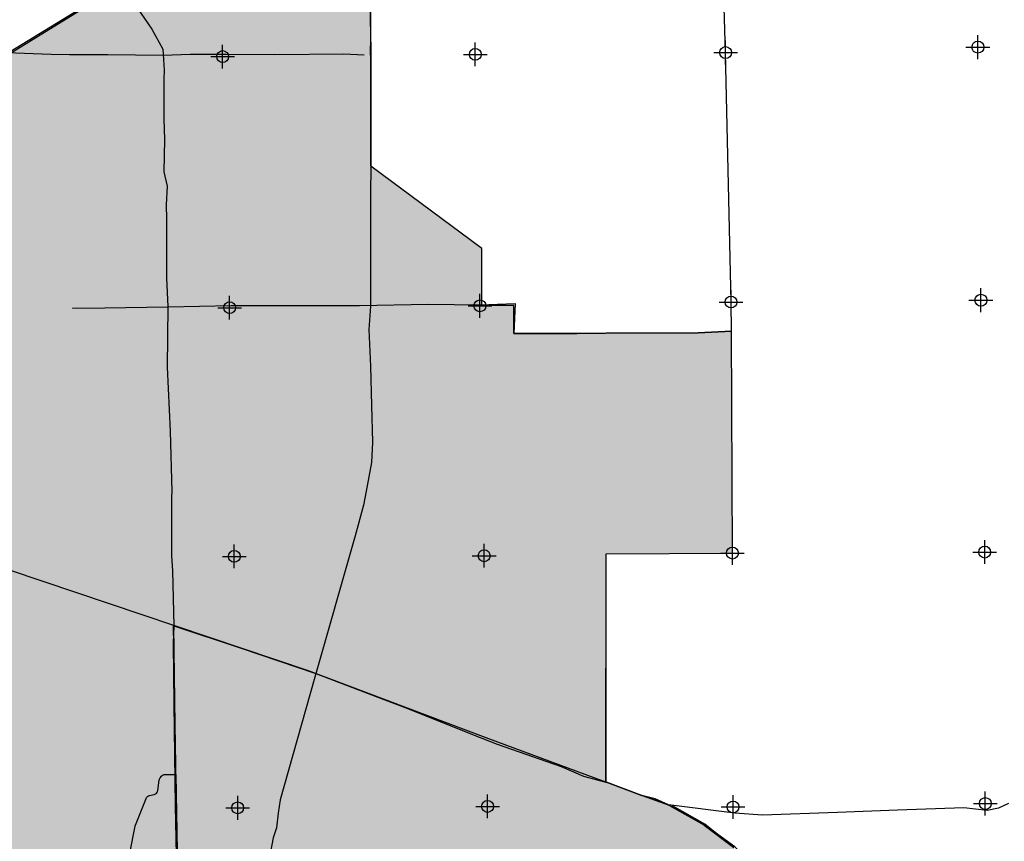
# Model space of a CAD drawing. Extents: x 132729 to 413893, y 707796 to 905796.
# Tile 56 of 62: x 231440 to 252141, y 833705 to 850979. Entities that reach past the tile are written whole.
import ezdxf

# ---------------------------------------------------------------- set-up
doc = ezdxf.new("R2010")
doc.units = 0
doc.header["$LTSCALE"] = 2000
doc.header["$PDMODE"] = 34
doc.header["$PDSIZE"] = 250
for name, color, linetype in [('1990WSHEDS', 3, 'CONTINUOUS'), ('6MIFILL', 10, 'CONTINUOUS'), ('BILLYFILL', 11, 'CONTINUOUS'), ('MAJROADS', 9, 'CONTINUOUS'), ('SEC', 2, 'CONTINUOUS'), ('TENMILEFILL', 11, 'CONTINUOUS'), ('WSHEDS', 3, 'CONTINUOUS')]:
    doc.layers.add(name, color=color, linetype=linetype)

msp = doc.modelspace()

# ---------------------------------------------------------------- linework, layer by layer
at = {"layer": '1990WSHEDS', "color": 0}
for points in [[(233758.8246483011, 833458.6263456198), (233868.1681932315, 834026.1157699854, -0.04678858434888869), (233873.3981724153, 834044.0430176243), (234096.4430662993, 834606.7758171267, -0.250061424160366), (234168.2397241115, 834667.6626990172), (234267.212339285, 834689.0981749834, 0.3182456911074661), (234345.2640327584, 834774.3580766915), (234372.2670966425, 834989.1391405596, -0.130421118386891), (234391.5053921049, 835036.6907911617), (234418.4356133, 835072.5736182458, -0.2365440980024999), (234498.628895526, 835112.5475739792), (234724.6360185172, 835112.0669634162), (234679.1385884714, 838235.2083413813), (236095.038448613, 837768.2313704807), (237669.079421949, 837232.5130684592), (239062.5061275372, 836699.9430060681), (239576.867191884, 836502.1118274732), (240961.6854420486, 835948.1845274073), (241476.0465063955, 835750.3533488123), (242821.2985208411, 835275.5585201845), (243296.093349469, 835077.7273415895), (243766.4003175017, 834949.959699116), (243770.8881780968, 839746.5431564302), (246425.3810511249, 839764.595141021), (246406.0103380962, 844433.3569362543), (245701.8548288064, 844396.655208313), (241830.3907477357, 844383.3259767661), (241830.3907477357, 844969.2862713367), (241159.5166206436, 844969.2862713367), (241159.5166206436, 846169.2862713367), (238819.4065786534, 847897.1938359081), (238819.8737599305, 848332.3794520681, -0.00715504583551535), (238820.0011854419, 848451.078022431), (238821.8701385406, 850192.0328629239, -0.03324449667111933), (238820.2609441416, 850469.2548765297), (238814.875784, 851183.295563)], [(246457.152055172, 833577.3904981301), (245833.4963771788, 834045.1322566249, 0.03224108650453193), (245822.713429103, 834052.182137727), (245091.3943105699, 834465.6619791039, 0.04414660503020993), (245075.3476885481, 834472.9504389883), (244524.7113375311, 834666.5604208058, -0.005025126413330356), (244522.8219334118, 834667.2461695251), (243775.2435138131, 834947.1100224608, 0.0232400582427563), (243766.4003175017, 834949.959699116)]]:
    msp.add_lwpolyline(points, format="xyb", dxfattribs=at)
msp.add_lwpolyline([(234724.6360185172, 835112.0669634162), (234828.9189056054, 829063.6595123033)], dxfattribs=at)
at = {"layer": '6MIFILL', "color": 0}
for points in [[(234679.1385884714, 838235.2083413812), (234679.1385884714, 838235.2083413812), (234724.6360185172, 835112.0669634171), (234724.6360185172, 838220.2028648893)], [(234724.6360185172, 835112.0669634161), (234724.6360185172, 838220.2028648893), (234828.9189056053, 829063.659512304), (234828.9189056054, 838185.8093967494)], [(234828.9189056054, 829063.6595123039), (234828.9189056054, 838185.8093967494), (234891.489589, 827327.5554613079), (234891.489589, 838165.1730021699)], [(234891.489589, 827327.5554613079), (234891.489589, 838165.1730021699), (234955.964234, 825538.6235478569), (234955.964234, 838143.908663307)], [(234955.964234, 825538.6235478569), (234955.964234, 838143.908663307), (234971.971725, 825094.4751310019), (234971.971725, 838138.6292435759)], [(234971.971725, 825094.4751310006), (234971.971725, 838138.6292435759), (234994.663801, 823791.1751040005), (234994.663801, 838131.1451854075)], [(234994.663801, 785501.1760015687), (234994.663801, 838131.1451854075), (236095.038448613, 785492.6459655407), (236095.038448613, 837768.2313704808)], [(236095.038448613, 785492.6459655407), (236095.038448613, 837768.2313704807), (237669.079421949, 785480.4440975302), (237669.079421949, 837232.5130684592)], [(237669.079421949, 785480.4440975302), (237669.079421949, 837232.5130684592), (239062.5061275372, 785469.6423401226), (239062.5061275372, 836699.9430060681)], [(239062.5061275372, 785469.6423401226), (239062.5061275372, 836699.9430060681), (239576.867191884, 785465.6550450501), (239576.8671918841, 836502.1118274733)], [(239576.867191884, 785465.6550450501), (239576.867191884, 836502.1118274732), (240091.2282562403, 785461.6677499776), (240091.2282562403, 836296.3674017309)], [(240091.2282562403, 785461.6677499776), (240091.2282562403, 836296.3674017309), (240961.6854420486, 785449.5780668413), (240961.6854420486, 835948.1845274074)], [(240961.6854420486, 785449.5780668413), (240961.6854420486, 835948.1845274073), (241476.0465063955, 785442.4341631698), (241476.0465063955, 835750.3533488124)], [(241476.0465063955, 785442.4341631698), (241476.0465063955, 835750.3533488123), (242821.2985208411, 785423.7501074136), (242821.2985208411, 835275.5585201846)], [(234679.1385884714, 834913.6694275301), (234679.1385884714, 834913.6694275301), (234724.6360185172, 835112.0669634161)], [(242821.2985208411, 785423.7501074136), (242821.2985208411, 835275.5585201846), (243296.0933494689, 785417.1557347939), (243296.093349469, 835077.7273415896)], [(234531.099159, 834268.1239980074), (234531.099159, 834268.1239980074), (234679.1385884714, 834913.6694275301)], [(243296.0933494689, 785417.1557347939), (243296.093349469, 835077.7273415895), (243766.4003175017, 785410.6236935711), (243766.4003175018, 834949.959699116)], [(243766.4003175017, 785410.6236935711), (243766.4003175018, 834949.959699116), (243766.9477393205, 785410.6160904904), (243766.9477393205, 834949.8093119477)], [(243766.9477393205, 785410.6160904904), (243766.9477393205, 834949.8093119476), (243775.243513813, 785410.5008714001), (243775.2435138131, 834947.1100224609)], [(243775.243513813, 785410.5008714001), (243775.243513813, 834947.1100224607), (244522.8219334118, 785400.1178377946), (244522.8219334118, 834667.2461695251)], [(244522.8219334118, 785400.1178377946), (244522.8219334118, 834667.246169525), (244524.7113375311, 785400.0915960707), (244524.7113375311, 834666.5604208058)], [(244524.7113375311, 785400.0915960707), (244524.7113375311, 834666.5604208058), (245075.3476885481, 785392.4438689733), (245075.3476885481, 834472.9504389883)], [(245075.3476885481, 785392.4438689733), (245075.3476885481, 834472.9504389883), (245075.5305397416, 785392.4413293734), (245075.5305397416, 834472.8859471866)], [(245075.5305397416, 785392.4413293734), (245075.5305397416, 834472.8859471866), (245083.6201277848, 785392.3289739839), (245083.6201277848, 834469.6202767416)], [(245083.6201277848, 785392.3289739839), (245083.6201277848, 834469.6202767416), (245091.3943105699, 785392.220999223), (245091.39431057, 834465.661979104)], [(245091.3943105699, 785392.220999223), (245091.3943105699, 834465.6619791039), (245788.7661997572, 785382.5352785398), (245788.7661997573, 834071.3755303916)], [(245788.7661997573, 785382.5352785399), (245788.7661997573, 834071.3755303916), (245822.713429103, 785382.4213616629), (245822.713429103, 834052.1821377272)], [(245822.713429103, 785382.4213616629), (245822.713429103, 834052.182137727), (245826.2955996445, 785382.4093409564), (245826.2955996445, 834050.0571770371)], [(245826.2955996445, 785382.4093409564), (245826.2955996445, 834050.0571770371), (245833.4963771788, 785382.3851772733), (245833.4963771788, 834045.1322566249)], [(245833.4963771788, 785382.3851772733), (245833.4963771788, 834045.1322566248), (246457.152055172, 785380.2923729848), (246457.152055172, 833577.3904981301)]]:
    msp.add_solid(points, dxfattribs=at)
at = {"layer": 'BILLYFILL', "color": 0}
msp.add_lwpolyline([(239056.0269271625, 855081.3348749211), (218747.9005485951, 842577.7984208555)], dxfattribs=at)
for points in [[(237669.079421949, 837232.5130684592), (237669.079421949, 854227.4033812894), (238814.875784, 836794.5877455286), (238814.875784, 854932.8602173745)], [(236095.038448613, 837768.2313704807), (236095.038448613, 853258.2800695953), (237669.079421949, 837232.5130684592), (237669.079421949, 854227.4033812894)], [(234724.6360185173, 838220.2028648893), (234724.6360185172, 852414.535234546), (236095.038448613, 837768.2313704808), (236095.038448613, 853258.2800695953)], [(234498.628895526, 835112.5475739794), (234498.628895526, 852275.3846182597), (234679.1385884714, 835112.1637149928), (234679.1385884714, 852386.522863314)], [(234679.1385884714, 838235.2083413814), (234679.1385884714, 852386.522863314), (234724.6360185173, 838220.2028648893), (234724.6360185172, 852414.535234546)], [(234168.2397241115, 834667.6626990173), (234168.2397241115, 852071.9668843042), (234267.212339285, 834689.0981749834), (234267.212339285, 852132.9034610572)], [(234267.212339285, 834689.0981749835), (234267.212339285, 852132.9034610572), (234291.7865218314, 834697.9068653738), (234291.7865218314, 852148.033571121)], [(234291.7865218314, 834697.906865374), (234291.7865218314, 852148.033571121), (234313.2435025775, 834712.7756733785), (234313.2435025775, 852161.2444471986)], [(234313.2435025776, 834712.7756733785), (234313.2435025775, 852161.2444471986), (234330.1210237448, 834732.6913143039), (234330.1210237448, 852171.635789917)], [(234330.1210237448, 834732.6913143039), (234330.1210237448, 852171.635789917), (234341.2689101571, 834756.2965701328), (234341.2689101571, 852178.4994464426)], [(234341.2689101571, 834756.296570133), (234341.2689101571, 852178.4994464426), (234345.2640327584, 834774.3580766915), (234345.2640327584, 852180.9592086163)], [(234345.2640327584, 834774.3580766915), (234345.2640327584, 852180.9592086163), (234372.2670966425, 834989.1391405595), (234372.2670966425, 852197.5847597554)], [(234372.2670966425, 834989.1391405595), (234372.2670966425, 852197.5847597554), (234378.6948410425, 835013.9449507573), (234378.6948410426, 852201.5422659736)], [(234378.6948410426, 835013.9449507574), (234378.6948410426, 852201.5422659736), (234391.505392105, 835036.6907911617), (234391.5053921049, 852209.4296106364)], [(234391.505392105, 835036.6907911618), (234391.5053921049, 852209.4296106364), (234418.4356133, 835072.5736182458), (234418.4356133, 852226.0103131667)], [(234418.4356133, 835072.5736182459), (234418.4356133, 852226.0103131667), (234427.8560928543, 835083.408686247), (234427.8560928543, 852231.8104203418)], [(234427.8560928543, 835083.408686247), (234427.8560928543, 852231.8104203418), (234448.6005185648, 835099.2564708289), (234448.6005185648, 852244.5825824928)], [(234448.6005185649, 835099.256470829), (234448.6005185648, 852244.5825824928), (234472.7398035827, 835109.1952027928), (234472.7398035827, 852259.4449299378)], [(234472.7398035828, 835109.1952027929), (234472.7398035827, 852259.4449299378), (234498.628895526, 835112.5475739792), (234498.628895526, 852275.3846182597)], [(233758.8246483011, 833458.6263456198), (233758.8246483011, 851819.8935896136), (233868.1681932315, 834026.1157699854), (233868.1681932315, 851887.2154574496)], [(233868.1681932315, 834026.1157699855), (233868.1681932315, 851887.2154574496), (233873.3981724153, 834044.0430176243), (233873.3981724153, 851890.435510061)], [(233873.3981724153, 834044.0430176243), (233873.3981724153, 851890.435510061), (234096.4430662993, 834606.7758171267), (234096.4430662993, 852027.7623076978)], [(234096.4430662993, 834606.7758171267), (234096.4430662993, 852027.7623076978), (234105.3310396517, 834624.0695596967), (234105.3310396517, 852033.2345554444)], [(234105.3310396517, 834624.0695596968), (234105.3310396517, 852033.2345554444), (234122.208560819, 834643.9852006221), (234122.2085608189, 852043.625898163)], [(234122.208560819, 834643.9852006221), (234122.2085608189, 852043.625898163), (234143.665541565, 834658.8540086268), (234143.665541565, 852056.8367742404)], [(234143.665541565, 834658.8540086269), (234143.665541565, 852056.8367742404), (234168.2397241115, 834667.6626990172), (234168.2397241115, 852071.9668843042)], [(233491.2931347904, 832949.2743351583), (233491.2931347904, 851655.176767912), (233502.7396985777, 832945.8486062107), (233502.7396985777, 851662.2243174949)], [(233502.7396985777, 832945.8486062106), (233502.7396985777, 851662.2243174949), (233592.694191, 832912.954249), (233592.694191, 851717.6085146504)], [(233592.694191, 832912.954249), (233592.694191, 851717.6085146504), (233667.6038813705, 833124.5516805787), (233667.6038813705, 851763.7297582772)], [(233667.6038813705, 833124.5516805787), (233667.6038813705, 851763.7297582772), (233669.803657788, 833131.5774430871), (233669.803657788, 851765.0841414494)], [(233669.803657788, 833131.5774430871), (233669.803657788, 851765.0841414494), (233757.0976330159, 833451.1996316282), (233757.0976330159, 851818.830281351)], [(233757.0976330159, 833451.1996316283), (233757.0976330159, 851818.830281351), (233758.8246483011, 833458.6263456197), (233758.8246483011, 851819.8935896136)], [(232966.6825282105, 832941.2155395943), (232966.6825282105, 851332.1785886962), (233282.3756350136, 832990.8229713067), (233282.3756350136, 851526.5480837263)], [(233282.3756350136, 832990.8229713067), (233282.3756350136, 851526.5480837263), (233294.821475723, 832991.9878215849), (233294.821475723, 851534.2108794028)], [(233294.821475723, 832991.987821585), (233294.821475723, 851534.2108794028), (233320.7959839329, 832989.378530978), (233320.7959839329, 851550.2031577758)], [(233320.7959839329, 832989.3785309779), (233320.7959839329, 851550.2031577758), (233491.2931347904, 832949.2743351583), (233491.2931347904, 851655.176767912)], [(232814.7463101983, 832854.1202153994), (232814.7463101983, 851238.63278318), (232838.9585224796, 832863.8799413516), (232838.9585224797, 851253.5400313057)], [(232838.9585224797, 832863.8799413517), (232838.9585224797, 851253.5400313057), (232847.7761350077, 832869.4862875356), (232847.7761350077, 851258.9689585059)], [(232847.7761350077, 832869.4862875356), (232847.7761350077, 851258.9689585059), (232924.2159001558, 832923.896552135), (232924.2159001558, 851306.0322558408)], [(232924.2159001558, 832923.8965521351), (232924.2159001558, 851306.0322558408), (232941.6433129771, 832933.8316940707), (232941.6433129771, 851316.7621620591)], [(232941.6433129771, 832933.8316940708), (232941.6433129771, 851316.7621620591), (232966.6825282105, 832941.2155395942), (232966.6825282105, 851332.1785886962)], [(232161.8791314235, 832685.8373235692), (232161.8791314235, 850836.6681500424), (232814.7463101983, 832854.1202153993), (232814.7463101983, 851238.63278318)], [(232161.8791314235, 850836.6681500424), (232161.8791314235, 850836.6681500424), (232814.7463101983, 851238.63278318)], [(238814.875784, 836794.5877455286), (238814.875784, 851183.295563), (238819.4065786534, 836792.8560680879), (238819.4065786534, 850582.538735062)], [(232132.485979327, 832675.0556014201), (232132.4859793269, 850818.5710424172), (232156.793673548, 832684.5750276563), (232156.793673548, 850833.5370779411)], [(232132.4859793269, 850818.5710424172), (232132.4859793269, 850818.5710424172), (232156.793673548, 850833.5370779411)], [(232156.7936735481, 832684.5750276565), (232156.793673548, 850833.5370779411), (232160.9187616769, 832685.5948447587), (232160.9187616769, 850836.0768587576)], [(232156.793673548, 850833.5370779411), (232156.793673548, 850833.5370779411), (232160.9187616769, 850836.0768587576)], [(232160.9187616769, 832685.5948447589), (232160.9187616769, 850836.0768587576), (232161.8791314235, 832685.8373235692), (232161.8791314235, 850836.6681500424)], [(232160.9187616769, 850836.0768587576), (232160.9187616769, 850836.0768587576), (232161.8791314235, 850836.6681500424)], [(230948.3878676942, 831971.619418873), (230948.3878676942, 850089.5321528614), (231901.9543115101, 832148.5546333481), (231901.9543115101, 850676.6347033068)], [(230948.3878676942, 850089.5321528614), (230948.3878676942, 850089.5321528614), (231901.9543115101, 850676.6347033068)], [(231901.9543115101, 832148.5546333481), (231901.9543115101, 850676.6347033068), (231926.7802150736, 832156.6266830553), (231926.7802150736, 850691.9197958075)], [(231901.9543115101, 850676.6347033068), (231901.9543115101, 850676.6347033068), (231926.7802150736, 850691.9197958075)], [(231926.7802150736, 832156.6266830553), (231926.7802150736, 850691.9197958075), (231948.6709962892, 832170.8491009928), (231948.6709962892, 850705.397759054)], [(231926.7802150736, 850691.9197958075), (231926.7802150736, 850691.9197958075), (231948.6709962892, 850705.397759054)], [(231948.6709962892, 832170.8491009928), (231948.6709962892, 850705.397759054), (231966.1348345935, 832190.2526528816), (231966.1348345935, 850716.1500921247)], [(231948.6709962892, 850705.397759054), (231948.6709962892, 850705.397759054), (231966.1348345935, 850716.1500921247)], [(231966.1348345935, 832190.2526528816), (231966.1348345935, 850716.1500921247), (231977.9815982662, 832213.5150187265), (231977.9815982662, 850723.44404129)], [(231966.1348345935, 850716.1500921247), (231966.1348345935, 850716.1500921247), (231977.9815982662, 850723.44404129)], [(231977.9815982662, 832213.5150187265), (231977.9815982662, 850723.44404129), (231980.3792983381, 832221.2801991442), (231980.3792983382, 850724.9202843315)], [(231977.9815982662, 850723.44404129), (231977.9815982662, 850723.44404129), (231980.3792983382, 850724.9202843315)], [(231980.3792983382, 832221.2801991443), (231980.3792983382, 850724.9202843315), (232084.1247495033, 832613.0938689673), (232084.1247495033, 850788.795454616)], [(231980.3792983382, 850724.9202843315), (231980.3792983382, 850724.9202843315), (232084.1247495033, 850788.795454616)], [(232084.1247495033, 832613.0938689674), (232084.1247495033, 850788.795454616), (232084.722106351, 832615.2519492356), (232084.722106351, 850789.1632420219)], [(232084.1247495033, 850788.795454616), (232084.1247495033, 850788.795454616), (232084.722106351, 850789.1632420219)], [(232084.722106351, 832615.2519492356), (232084.722106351, 850789.1632420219), (232095.1789909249, 832639.1713354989), (232095.178990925, 850795.6014547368)], [(232084.722106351, 850789.1632420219), (232084.722106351, 850789.1632420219), (232095.178990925, 850795.6014547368)], [(232095.178990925, 832639.171335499), (232095.178990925, 850795.6014547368), (232111.4703585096, 832659.5692475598), (232111.4703585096, 850805.631907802)], [(232095.178990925, 850795.6014547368), (232095.178990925, 850795.6014547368), (232111.4703585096, 850805.631907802)], [(232111.4703585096, 832659.5692475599), (232111.4703585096, 850805.631907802), (232132.4859793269, 832675.05560142), (232132.4859793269, 850818.5710424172)], [(232111.4703585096, 850805.631907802), (232111.4703585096, 850805.631907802), (232132.4859793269, 850818.5710424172)], [(238819.4065786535, 847897.1938359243), (238819.4065786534, 850582.538735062), (238819.8737599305, 848332.3794520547), (238819.8737599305, 850520.5932346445)], [(238819.8737599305, 848332.3794520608), (238819.8737599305, 850520.5932346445), (238820.0011854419, 848451.0780224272), (238820.0011854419, 850503.6973583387)], [(238820.0011854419, 848451.0780224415), (238820.0011854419, 850503.6973583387), (238820.2609441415, 848693.0467298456), (238820.2609441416, 850469.2548765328)], [(238820.2609441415, 848693.0467298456), (238820.2609441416, 850469.2548765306), (238821.8701385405, 850192.0328629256), (238821.8701385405, 850192.0328629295)], [(238819.4065786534, 836792.8560680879), (238819.4065786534, 847897.193835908), (238819.8737599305, 836792.6775106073), (238819.8737599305, 847896.8488751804)], [(238819.8737599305, 836792.6775106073), (238819.8737599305, 847896.8488751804), (238820.0011854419, 836792.6288083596), (238820.0011854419, 847896.7547857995)], [(238820.0011854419, 836792.6288083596), (238820.0011854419, 847896.7547857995), (238820.2609441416, 836792.5295281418), (238820.2609441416, 847896.5629832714)], [(238820.2609441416, 836792.5295281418), (238820.2609441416, 847896.5629832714), (238821.8701385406, 836791.9144912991), (238821.8701385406, 847895.374774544)], [(238821.8701385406, 836791.9144912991), (238821.8701385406, 847895.374774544), (238864.6749489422, 836775.5544197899), (238864.6749489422, 847863.7682456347)], [(238864.6749489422, 836775.5544197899), (238864.6749489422, 847863.7682456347), (238993.2542240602, 836726.4112016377), (238993.2542240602, 847768.826940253)], [(238993.2542240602, 836726.4112016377), (238993.2542240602, 847768.826940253), (238993.4200418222, 836726.3478258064), (238993.4200418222, 847768.7045025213)], [(238993.4200418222, 836726.3478258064), (238993.4200418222, 847768.7045025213), (239056.0269271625, 836702.4193674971), (239056.0269271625, 847722.4763727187)], [(239056.0269271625, 836702.4193674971), (239056.0269271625, 847722.4763727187), (239062.5061275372, 836699.9430060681), (239062.5061275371, 847717.6922133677)], [(239062.5061275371, 836699.943006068), (239062.5061275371, 847717.6922133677), (239072.1036051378, 836696.2516685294), (239072.1036051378, 847710.6055576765)], [(239072.1036051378, 836696.2516685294), (239072.1036051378, 847710.6055576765), (239072.2048974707, 836696.2127099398), (239072.2048974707, 847710.530764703)], [(239072.2048974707, 836696.2127099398), (239072.2048974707, 847710.530764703), (239576.867191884, 836502.1118274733), (239576.867191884, 847337.8945294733)], [(239576.867191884, 836502.111827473), (239576.867191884, 847337.8945294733), (240961.6854420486, 835948.1845274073), (240961.6854420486, 846315.3623036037)], [(240961.6854420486, 835948.1845274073), (240961.6854420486, 846315.3623036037), (241159.5166206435, 835872.0956125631), (241159.5166206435, 846169.2862713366)], [(241159.5166206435, 835872.0956125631), (241159.5166206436, 844969.2862713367), (241476.0465063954, 835750.3533488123), (241476.0465063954, 844969.2862713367)], [(241476.0465063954, 835750.3533488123), (241476.0465063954, 844969.2862713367), (241830.3907477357, 835625.2906753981), (241830.3907477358, 844969.2862713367)], [(245701.8548288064, 839759.6747721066), (245701.8548288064, 844396.6552083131), (246406.0103380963, 839764.463409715), (246406.0103380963, 844433.3569362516)], [(246406.0103380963, 839764.463409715), (246406.0103380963, 844433.3569362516), (246425.381051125, 839764.595141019), (246425.381051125, 839764.5951410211)], [(241830.3907477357, 835625.2906753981), (241830.3907477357, 844383.325976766), (242821.2985208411, 835275.5585201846), (242821.2985208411, 844386.7376161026)], [(242821.2985208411, 835275.5585201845), (242821.2985208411, 844386.7376161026), (243296.093349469, 835077.7273415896), (243296.0933494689, 844388.3723078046)], [(243296.093349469, 835077.7273415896), (243296.0933494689, 844388.3723078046), (243766.4003175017, 834949.9596991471), (243766.4003175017, 844389.9915480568)], [(243766.4003175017, 834949.9596991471), (243766.4003175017, 844389.9915480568), (243770.8881780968, 839746.5431564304), (243770.8881780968, 844390.0069995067)], [(243770.8881780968, 839746.5431564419), (243770.8881780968, 844390.0069995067), (245701.8548288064, 839759.6747721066), (245701.8548288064, 844396.6552083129)], [(246425.3810511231, 839764.5951410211), (246425.3810511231, 839764.5951414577), (246425.3810511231, 839764.5951410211), (246425.3810511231, 839764.5951414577)], [(234679.1385884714, 835112.1637149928), (234679.1385884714, 838235.2083413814), (234724.6360185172, 835112.0669634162)]]:
    msp.add_solid(points, dxfattribs=at)
at = {"layer": 'MAJROADS', "color": 0}
for points in [[(237622.0400736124, 854182.602075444), (235585.2812856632, 852966.0235262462), (233565.1550583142, 851732.5633783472), (231115.6687355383, 850225.7866520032), (225315.8964214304, 846640.775720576), (223287.2671352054, 845390.6207525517), (221561.1991755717, 844263.9025389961), (220071.6603763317, 843395.1757933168), (218747.9005485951, 842577.7984208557)], [(232549.7229958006, 844912.6876102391), (232558.1021190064, 844912.625778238), (233228.55563947, 844924.4374645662), (234552.6426019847, 844939.8053780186), (235885.2323517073, 844971.8697058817), (238583.4336879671, 844968.7180479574), (240033.3311625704, 844999.9167278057), (241114.1762241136, 844983.5612764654), (241860.1655174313, 845011.5747211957), (241830.3907477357, 844383.3259767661), (243162.7331694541, 844381.8738118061), (243757.7127490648, 844385.8628629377), (245701.8548288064, 844396.655208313), (246406.0103380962, 844433.3569362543), (246395.3391312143, 845043.2164699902), (246281.3329915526, 850288.7788228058), (246188.034707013, 853377.941478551)], [(233911.9284998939, 851229.2180064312), (234218.6789624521, 850782.8366924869), (234450.2028121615, 850362.1492361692), (234457.7781193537, 850253.1588024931), (234480.4422089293, 849917.8083782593), (234470.7027817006, 849733.5294997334), (234472.8987048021, 848895.5553471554), (234486.4416871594, 848459.7172764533), (234473.0541718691, 847781.0701287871), (234537.8612054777, 847478.927037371), (234518.1968550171, 847085.231910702), (234524.3500261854, 846783.5216432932), (234523.5780132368, 845543.3495768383), (234552.7044339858, 844948.1845012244), (234543.3059698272, 843674.5577739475), (234600.3840033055, 842325.0242818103), (234641.2602783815, 841051.026562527), (234632.2010031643, 840958.9180392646), (234631.3671582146, 839710.366849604), (234654.1549117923, 839391.7746717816), (234679.1385884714, 838235.2083413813), (234668.0388572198, 837866.5887523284), (234683.7777626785, 836592.7765290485), (234709.8443864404, 834447.4118283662), (234764.9137669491, 831690.1238056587)], [(238814.875784, 851183.295563), (238817.212164, 850873.505273), (238817.860321, 850787.563451), (238819.036047, 850631.668982), (238820.875005, 850387.8340439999), (238821.930144, 850247.9287520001), (238816.2483901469, 844955.298947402), (238778.809743, 844465.807441), (238814.892203, 843691.992458), (238836.476971, 842868.36093), (238856.572518, 842094.708873), (238834.269698, 841671.23896), (238726.202664, 841068.771633), (238667.193602, 840769.587248), (238496.769963, 840127.783975), (237632.557235, 837104.7580439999), (236917.297804, 834577.858457), (236872.480949, 834298.515154), (236839.348792, 833989.074193), (236769.266005, 833779.9383899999), (236686.808602, 833337.095808)], [(231164.7901297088, 850293.1164169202), (232103.1208345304, 850253.7753483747), (232488.5605019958, 850250.9310763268), (233292.9563297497, 850244.9952042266), (234457.6544553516, 850236.4005560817), (235027.6203293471, 850257.333349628), (235773.3622946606, 850251.8303015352), (236803.9944489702, 850244.2249654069), (238253.7682595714, 850258.6653988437), (238680.9798790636, 850238.753720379)], [(245083.6933886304, 834470.0159962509), (244799.7569274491, 834597.8109174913), (244523.7631894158, 834666.8938004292), (241248.2164304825, 835881.0521895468), (237513.2819502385, 837291.3412685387), (231227.9981043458, 839407.6597684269), (230651.0617873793, 839571.1479323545), (230340.993554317, 839565.0729949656), (225405.2242233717, 839492.8228376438), (222790.9952788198, 839495.4907298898), (220176.6418152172, 839481.4015424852), (218911.1087444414, 839440.531491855), (218911.1087444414, 839440.531491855), (217218.5814402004, 839444.7293761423), (216196.026024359, 839402.0537992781), (215257.5673043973, 839400.6483262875), (214838.5780536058, 839395.3827627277)], [(252228.4181817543, 834499.1006665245), (252018.1946136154, 834400.1329762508), (251783.2133587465, 834351.626509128), (251289.2498420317, 834405.6189044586), (249897.9483066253, 834357.4355789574), (248632.3269042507, 834308.3064037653), (247056.6314504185, 834253.1316489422), (246478.8181217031, 834299.375935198), (245083.6933886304, 834470.0159962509)], [(248132.1214428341, 832009.073920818), (246476.4345488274, 833588.2505136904), (246093.0762811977, 833867.6062660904), (245843.1520555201, 834062.1804678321), (245843.1520555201, 834062.1804678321), (245167.3542678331, 834452.6363213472)]]:
    msp.add_lwpolyline(points, dxfattribs=at)
at = {"layer": 'SEC', "color": 0}
for p in [(251585.5431608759, 850402.467119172), (235707.1975960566, 850203.6510168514), (241019.4227754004, 850250.2678310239), (246281.3329915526, 850288.7788228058), (246395.3391312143, 845043.2164699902), (251648.8710878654, 845081.7728679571), (235854.5351489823, 844924.3940012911), (241116.4453651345, 844962.9049930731), (235951.875582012, 839695.6789798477), (241205.2713201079, 839709.1005993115), (246425.3810511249, 839764.595141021), (251729.0917524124, 839786.1225828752), (241277.249943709, 834438.6304989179), (251742.3317471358, 834499.213806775), (236023.7633932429, 834408.452360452), (246438.348608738, 834427.4168079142)]:
    msp.add_point(p, dxfattribs=at)
at = {"layer": 'TENMILEFILL', "color": 0}
for points in [[(234427.8560928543, 822482.8127768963), (234427.8560928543, 835083.408686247), (234448.6005185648, 822511.3292026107), (234448.6005185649, 835099.256470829)], [(234448.6005185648, 822511.3292026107), (234448.6005185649, 835099.256470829), (234472.7398035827, 822544.5123881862), (234472.7398035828, 835109.1952027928)], [(234472.7398035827, 822544.5123881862), (234472.7398035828, 835109.1952027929), (234498.628895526, 822580.1009543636), (234498.628895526, 835112.5475739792)], [(234498.628895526, 822580.1009543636), (234498.628895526, 835112.5475739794), (234531.099159, 822624.7363599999), (234531.099159, 835112.4785250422)], [(234531.099159, 822624.7363599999), (234531.099159, 835112.4785250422), (234724.6360185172, 822974.7975072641), (234724.6360185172, 835112.0669634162)], [(234724.6360185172, 822974.7975072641), (234724.6360185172, 835112.0669634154), (234828.9189056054, 823163.4199081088), (234828.9189056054, 829063.6595123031)], [(234345.2640327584, 822369.2771997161), (234345.2640327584, 834774.3580766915), (234372.2670966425, 822406.3970928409), (234372.2670966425, 834989.1391405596)], [(234372.2670966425, 822406.3970928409), (234372.2670966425, 834989.1391405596), (234378.6948410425, 822415.2330229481), (234378.6948410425, 835013.9449507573)], [(234378.6948410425, 822415.2330229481), (234378.6948410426, 835013.9449507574), (234391.5053921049, 822432.8431092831), (234391.5053921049, 835036.6907911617)], [(234391.5053921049, 822432.8431092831), (234391.505392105, 835036.6907911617), (234418.4356133, 822469.862868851), (234418.4356133, 835072.5736182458)], [(234418.4356133, 822469.862868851), (234418.4356133, 835072.5736182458), (234427.8560928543, 822482.8127768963), (234427.8560928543, 835083.408686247)], [(234168.2397241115, 822125.929872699), (234168.2397241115, 834667.6626990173), (234267.212339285, 822261.9830596), (234267.212339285, 834689.0981749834)], [(234267.212339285, 822261.9830596), (234267.212339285, 834689.0981749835), (234291.7865218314, 822295.7640791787), (234291.7865218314, 834697.9068653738)], [(234291.7865218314, 822295.7640791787), (234291.7865218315, 834697.9068653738), (234313.2435025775, 822325.260022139), (234313.2435025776, 834712.7756733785)], [(234313.2435025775, 822325.260022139), (234313.2435025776, 834712.7756733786), (234330.1210237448, 822348.4607887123), (234330.1210237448, 834732.691314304)], [(234330.1210237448, 822348.4607887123), (234330.1210237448, 834732.691314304), (234341.2689101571, 822363.7852849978), (234341.2689101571, 834756.2965701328)], [(234341.2689101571, 822363.7852849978), (234341.2689101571, 834756.296570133), (234345.2640327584, 822369.2771997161), (234345.2640327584, 834774.3580766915)], [(233873.3981724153, 821720.6244994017), (233873.3981724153, 834044.0430176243), (234096.4430662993, 822027.2342477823), (234096.4430662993, 834606.7758171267)], [(234096.4430662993, 822027.2342477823), (234096.4430662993, 834606.7758171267), (234105.3310396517, 822039.4521435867), (234105.3310396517, 834624.0695596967)], [(234105.3310396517, 822039.4521435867), (234105.3310396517, 834624.0695596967), (234122.2085608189, 822062.65291016), (234122.2085608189, 834643.9852006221)], [(234122.2085608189, 822062.65291016), (234122.208560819, 834643.9852006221), (234143.665541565, 822092.1488531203), (234143.665541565, 834658.8540086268)], [(234143.665541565, 822092.1488531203), (234143.665541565, 834658.8540086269), (234168.2397241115, 822125.929872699), (234168.2397241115, 834667.6626990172)], [(233758.8246483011, 821563.1254471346), (233758.8246483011, 833458.6263456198), (233868.1681932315, 821713.4350830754), (233868.1681932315, 834026.1157699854)], [(233868.1681932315, 821713.4350830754), (233868.1681932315, 834026.1157699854), (233873.3981724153, 821720.6244994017), (233873.3981724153, 834044.0430176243)]]:
    msp.add_solid(points, dxfattribs=at)
at = {"layer": 'WSHEDS', "color": 0}
for points in [[(243770.8881780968, 834948.7404882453), (243770.8881780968, 839746.5431564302), (246425.3810511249, 839764.595141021), (246406.0103380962, 844433.3569362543), (245701.8548288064, 844396.655208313), (241830.3907477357, 844383.3259767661), (241830.3907477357, 844969.2862713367), (241159.5166206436, 844969.2862713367), (241159.5166206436, 846169.2862713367), (238819.4065786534, 847897.1938359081), (238819.8737599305, 848332.3794520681, -0.00715504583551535), (238820.0011854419, 848451.078022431), (238821.8701385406, 850192.0328629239, -0.03324449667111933), (238820.2609441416, 850469.2548765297), (238814.875784, 851183.295563)], [(233758.8246483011, 833458.6263456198), (233868.1681932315, 834026.1157699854, -0.04678858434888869), (233873.3981724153, 834044.0430176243), (234096.4430662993, 834606.7758171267, -0.250061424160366), (234168.2397241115, 834667.6626990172), (234267.212339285, 834689.0981749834, 0.3182456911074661), (234345.2640327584, 834774.3580766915), (234372.2670966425, 834989.1391405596, -0.130421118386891), (234391.5053921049, 835036.6907911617), (234418.4356133, 835072.5736182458, -0.2365440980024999), (234498.628895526, 835112.5475739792), (234696.333747, 835112.127149)], [(243296.093349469, 835077.7273415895), (243766.4003175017, 834949.959699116, -0.02324005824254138), (243775.2435138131, 834947.1100224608), (244522.8219334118, 834667.2461695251, 0.005025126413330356), (244524.7113375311, 834666.5604208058), (245075.3476885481, 834472.9504389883, -0.04414660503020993), (245091.3943105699, 834465.6619791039), (245822.713429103, 834052.182137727, -0.03224108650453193), (245833.4963771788, 834045.1322566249), (246457.152055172, 833577.3904981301, -0.02648236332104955)]]:
    msp.add_lwpolyline(points, format="xyb", dxfattribs=at)
for points in [[(234828.9189056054, 829063.6595123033), (234670.6539627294, 838243.0261991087)], [(234679.1385884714, 838235.2083413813), (236095.038448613, 837768.2313704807), (237669.079421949, 837232.5130684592), (239062.5061275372, 836699.9430060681)], [(239576.867191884, 836502.1118274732), (240961.6854420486, 835948.1845274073)], [(241476.0465063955, 835750.3533488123), (242821.2985208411, 835275.5585201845)]]:
    msp.add_lwpolyline(points, dxfattribs=at)

doc.saveas('drawing.dxf')
